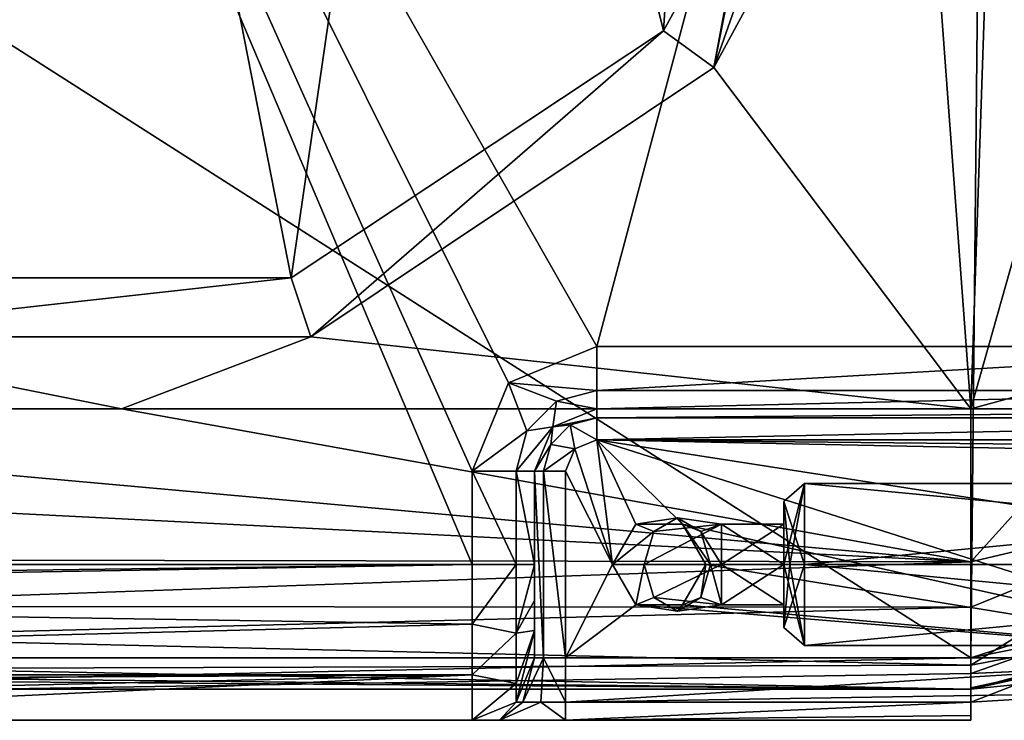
# Model space of a CAD drawing. Extents: x -200 to 200, y -832 to 754.
# Tile 10 of 256: x -126 to -94, y -832 to -810. Entities that reach past the tile are written whole.
import ezdxf

# ---------------------------------------------------------------- set-up
doc = ezdxf.new("R2010")
doc.units = 0
doc.header["$LTSCALE"] = 74.25
for name, color, linetype in [('122', 7, 'CONTINUOUS'), ('123', 7, 'CONTINUOUS'), ('125', 7, 'CONTINUOUS'), ('128', 7, 'CONTINUOUS'), ('129', 7, 'CONTINUOUS'), ('134', 7, 'CONTINUOUS'), ('142', 7, 'CONTINUOUS'), ('144', 7, 'CONTINUOUS'), ('146', 7, 'CONTINUOUS'), ('149', 7, 'CONTINUOUS'), ('158', 7, 'CONTINUOUS'), ('159', 7, 'CONTINUOUS'), ('160', 7, 'CONTINUOUS'), ('161', 7, 'CONTINUOUS'), ('162', 7, 'CONTINUOUS'), ('163', 7, 'CONTINUOUS'), ('164', 7, 'CONTINUOUS'), ('165', 7, 'CONTINUOUS'), ('166', 7, 'CONTINUOUS'), ('168', 7, 'CONTINUOUS'), ('169', 7, 'CONTINUOUS'), ('170', 7, 'CONTINUOUS'), ('172', 7, 'CONTINUOUS'), ('173', 7, 'CONTINUOUS'), ('174', 7, 'CONTINUOUS'), ('175', 7, 'CONTINUOUS'), ('176', 7, 'CONTINUOUS'), ('177', 7, 'CONTINUOUS'), ('178', 7, 'CONTINUOUS'), ('179', 7, 'CONTINUOUS'), ('181', 7, 'CONTINUOUS'), ('182', 7, 'CONTINUOUS'), ('183', 7, 'CONTINUOUS'), ('185', 7, 'CONTINUOUS'), ('186', 7, 'CONTINUOUS'), ('20', 7, 'CONTINUOUS'), ('21', 7, 'CONTINUOUS'), ('22', 7, 'CONTINUOUS'), ('23', 7, 'CONTINUOUS'), ('24', 7, 'CONTINUOUS'), ('25', 7, 'CONTINUOUS'), ('4', 7, 'CONTINUOUS'), ('55', 7, 'CONTINUOUS'), ('57', 7, 'CONTINUOUS'), ('7', 7, 'CONTINUOUS'), ('8', 7, 'CONTINUOUS')]:
    doc.layers.add(name, color=color, linetype=linetype)

msp = doc.modelspace()

# ---------------------------------------------------------------- linework, layer by layer
at = {"layer": '122', "color": 7, "linetype": 'CONTINUOUS'}
for points in [[(-138.417, -827.2, 20), (-111, -827.2, 20), (-134.228, -772.405, 20), (-138.417, -827.2, 20)], [(-111, -827.2, 20), (-111, -824.2, 20), (-134.228, -772.405, 20), (-111, -827.2, 20)], [(-111, -824.2, 20), (-109.828, -821.372, 20), (-134.228, -772.405, 20), (-111, -824.2, 20)], [(-134.228, -772.405, 20), (-107, -820.2, 20), (-94.456, -773.205, 20), (-134.228, -772.405, 20)], [(-109.828, -821.372, 20), (-107, -820.2, 20), (-134.228, -772.405, 20), (-109.828, -821.372, 20)], [(-94.456, -773.205, 20), (-107, -820.2, 20), (-82.315, -820.2, 20), (-94.456, -773.205, 20)], [(-93.493, -773.26, 20), (-94.456, -773.205, 20), (-82.315, -820.2, 20), (-93.493, -773.26, 20)]]:
    msp.add_3dface(points, dxfattribs=at)
at = {"layer": '123', "color": 7, "linetype": 'CONTINUOUS'}
for points in [[(-189, -832.2, 0.025), (-95, -832.2, 0.025), (-187.851, -832.2, 5.758), (-189, -832.2, 0.025)], [(-95, -832.2, 0.025), (-184.598, -832.2, 10.615), (-187.851, -832.2, 5.758), (-95, -832.2, 0.025)], [(-95, -832.2, 0.025), (-179.734, -832.2, 13.861), (-184.598, -832.2, 10.615), (-95, -832.2, 0.025)], [(-95, -832.2, 0.025), (-174, -832.2, 15), (-179.734, -832.2, 13.861), (-95, -832.2, 0.025)], [(-174, -832.2, 15), (-95, -832.2, 0.025), (-142.5, -832.2, 15), (-174, -832.2, 15)], [(-142.5, -832.2, 15), (-95, -832.2, 0.025), (-110.121, -832.2, 8.879), (-142.5, -832.2, 15)], [(-111, -832.2, 11), (-142.5, -832.2, 15), (-110.121, -832.2, 8.879), (-111, -832.2, 11)], [(-111, -832.2, 15), (-142.5, -832.2, 15), (-111, -832.2, 11), (-111, -832.2, 15)], [(-110.121, -832.2, 8.879), (-95, -832.2, 0.025), (-108, -832.2, 8), (-110.121, -832.2, 8.879)], [(-95, -832.2, 0.025), (-95, -832.2, 8), (-108, -832.2, 8), (-95, -832.2, 0.025)]]:
    msp.add_3dface(points, dxfattribs=at)
at = {"layer": '125', "color": 7, "linetype": 'CONTINUOUS'}
for points in [[(-95, -830.2, 0.025), (-77.464, -824.541, 0.025), (-95, -830.7, 0.025), (-95, -830.2, 0.025)], [(-95, -830.7, 0.025), (-77.464, -824.541, 0.025), (-92.302, -830.58, 0.025), (-95, -830.7, 0.025)], [(-192, -830.2, 0.025), (-95, -830.2, 0.025), (-189, -832.2, 0.025), (-192, -830.2, 0.025)], [(-189, -832.2, 0.025), (-95, -830.2, 0.025), (-95, -830.7, 0.025), (-189, -832.2, 0.025)], [(-95, -832.2, 0.025), (-189, -832.2, 0.025), (-95, -830.7, 0.025), (-95, -832.2, 0.025)]]:
    msp.add_3dface(points, dxfattribs=at)
at = {"layer": '128', "color": 7, "linetype": 'CONTINUOUS'}
for points in [[(-95, -830.2, 0.025), (-192, -830.2, 0.025), (-95, -830.2), (-95, -830.2, 0.025)], [(-192, -830.2, 0.025), (-192, -830.2), (-95, -830.2), (-192, -830.2, 0.025)]]:
    msp.add_3dface(points, dxfattribs=at)
at = {"layer": '129', "color": 7, "linetype": 'CONTINUOUS'}
for points in [[(-95, -830.2, 0.025), (-95, -830.2), (-77.464, -824.541), (-95, -830.2, 0.025)], [(-77.464, -824.541, 0.025), (-95, -830.2, 0.025), (-77.464, -824.541), (-77.464, -824.541, 0.025)]]:
    msp.add_3dface(points, dxfattribs=at)
at = {"layer": '134', "color": 7, "linetype": 'CONTINUOUS'}
for points in [[(-111, -827.2, 20), (-169.327, -828.2, 19.899), (-111, -829.118, 19.618), (-111, -827.2, 20)], [(-169.327, -828.2, 19.899), (-111, -827.2, 20), (-167.352, -827.918, 19.948), (-169.327, -828.2, 19.899)], [(-111, -827.2, 20), (-138.417, -827.2, 20), (-167.352, -827.918, 19.948), (-111, -827.2, 20)], [(-169.327, -828.2, 19.899), (-174, -830.736, 18.536), (-111, -829.118, 19.618), (-169.327, -828.2, 19.899)], [(-111, -829.118, 19.618), (-174, -830.736, 18.536), (-111, -830.737, 18.534), (-111, -829.118, 19.618)], [(-174, -830.736, 18.536), (-174, -831.073, 18.162), (-111, -830.737, 18.534), (-174, -830.736, 18.536)], [(-174, -832.2, 15), (-142.5, -832.2, 15), (-111, -830.737, 18.534), (-174, -832.2, 15)], [(-174, -831.073, 18.162), (-174, -832.2, 15), (-111, -830.737, 18.534), (-174, -831.073, 18.162)], [(-142.5, -832.2, 15), (-111, -832.2, 15), (-111, -830.737, 18.534), (-142.5, -832.2, 15)]]:
    msp.add_3dface(points, dxfattribs=at)
at = {"layer": '142', "color": 7, "linetype": 'CONTINUOUS'}
for points in [[(-95, -830.7, 0.483), (-92.302, -830.58, 0.025), (-92.32, -830.582, 0.364), (-95, -830.7, 0.483)], [(-95, -830.7, 0.025), (-92.302, -830.58, 0.025), (-95, -830.7, 0.483), (-95, -830.7, 0.025)]]:
    msp.add_3dface(points, dxfattribs=at)
at = {"layer": '144', "color": 7, "linetype": 'CONTINUOUS'}
for points in [[(-95, -831.161, 4.942), (-95, -832.2, 0.025), (-95, -830.7, 0.483), (-95, -831.161, 4.942)], [(-95, -832.2, 0.025), (-95, -830.7, 0.025), (-95, -830.7, 0.483), (-95, -832.2, 0.025)], [(-95, -832.2, 0.025), (-95, -831.161, 4.942), (-95, -832.2, 8), (-95, -832.2, 0.025)], [(-95, -831.161, 4.942), (-95, -831.622, 9.406), (-95, -832.2, 8), (-95, -831.161, 4.942)], [(-95, -832.2, 8), (-95, -831.622, 9.406), (-95, -832.05, 8.76), (-95, -832.2, 8)]]:
    msp.add_3dface(points, dxfattribs=at)
at = {"layer": '146', "color": 7, "linetype": 'CONTINUOUS'}
for points in [[(-192, -768.241), (-94.396, -770.206), (-192, -830.2), (-192, -768.241)], [(-192, -830.2), (-94.396, -770.206), (-95, -830.2), (-192, -830.2)], [(-95, -830.2), (-94.396, -770.206), (-77.464, -824.541), (-95, -830.2)], [(-94.396, -770.206), (-76.978, -776.217), (-77.464, -824.541), (-94.396, -770.206)]]:
    msp.add_3dface(points, dxfattribs=at)
at = {"layer": '149', "color": 7, "linetype": 'CONTINUOUS'}
for points in [[(-95, -831.622, 9.406), (-95, -831.161, 4.942), (-92.32, -830.582, 0.364), (-95, -831.622, 9.406)], [(-95, -831.161, 4.942), (-95, -830.7, 0.483), (-92.32, -830.582, 0.364), (-95, -831.161, 4.942)], [(-95, -831.622, 9.406), (-92.32, -830.582, 0.364), (-90.295, -831.325, 9.654), (-95, -831.622, 9.406)]]:
    msp.add_3dface(points, dxfattribs=at)
at = {"layer": '158', "color": 7, "linetype": 'CONTINUOUS'}
for points in [[(-107, -823.2, 10), (-107.707, -823.493, 10), (-106.5, -827.2, 10), (-107, -823.2, 10)], [(-85.036, -830.2, 10), (-78.831, -827.576, 10), (-107, -823.2, 10), (-85.036, -830.2, 10)], [(-78.831, -827.576, 10), (-73.479, -823.882, 10), (-107, -823.2, 10), (-78.831, -827.576, 10)], [(-107, -823.2, 10), (-73.115, -823.544, 10), (-72.898, -823.2, 10), (-107, -823.2, 10)], [(-105.75, -825.901, 10), (-107, -823.2, 10), (-106.5, -827.2, 10), (-105.75, -825.901, 10)], [(-104.25, -825.901, 10), (-107, -823.2, 10), (-105.75, -825.901, 10), (-104.25, -825.901, 10)], [(-85.036, -830.2, 10), (-107, -823.2, 10), (-104.25, -825.901, 10), (-85.036, -830.2, 10)], [(-73.479, -823.882, 10), (-73.115, -823.544, 10), (-107, -823.2, 10), (-73.479, -823.882, 10)], [(-107.707, -823.493, 10), (-108, -824.2, 10), (-106.5, -827.2, 10), (-107.707, -823.493, 10)], [(-108, -824.2, 10), (-108, -830.2, 10), (-106.5, -827.2, 10), (-108, -824.2, 10)], [(-103.5, -827.2, 10), (-85.036, -830.2, 10), (-104.25, -825.901, 10), (-103.5, -827.2, 10)], [(-106.5, -827.2, 10), (-108, -830.2, 10), (-105.75, -828.499, 10), (-106.5, -827.2, 10)], [(-85.036, -830.2, 10), (-103.5, -827.2, 10), (-104.25, -828.499, 10), (-85.036, -830.2, 10)], [(-108, -830.2, 10), (-85.036, -830.2, 10), (-105.75, -828.499, 10), (-108, -830.2, 10)], [(-105.75, -828.499, 10), (-85.036, -830.2, 10), (-104.25, -828.499, 10), (-105.75, -828.499, 10)]]:
    msp.add_3dface(points, dxfattribs=at)
at = {"layer": '159', "color": 7, "linetype": 'CONTINUOUS'}
for points in [[(-109, -830.2, 15), (-109, -830.2, 11), (-109, -824.2, 18), (-109, -830.2, 15)], [(-109, -824.2, 18), (-109, -830.2, 11), (-109, -824.2, 11), (-109, -824.2, 18)], [(-109, -829.322, 17.12), (-109, -830.2, 15), (-109, -824.2, 18), (-109, -829.322, 17.12)], [(-109, -828.351, 17.771), (-109, -829.322, 17.12), (-109, -824.2, 18), (-109, -828.351, 17.771)], [(-109, -827.2, 18), (-109, -828.351, 17.771), (-109, -824.2, 18), (-109, -827.2, 18)]]:
    msp.add_3dface(points, dxfattribs=at)
at = {"layer": '160', "color": 7, "linetype": 'CONTINUOUS'}
for points in [[(-107, -822.2, 18), (-107, -822.2, 11), (-72.898, -822.2, 11), (-107, -822.2, 18)], [(-82.315, -822.2, 18), (-107, -822.2, 18), (-72.898, -822.2, 11), (-82.315, -822.2, 18)]]:
    msp.add_3dface(points, dxfattribs=at)
at = {"layer": '161', "color": 7, "linetype": 'CONTINUOUS'}
for points in [[(-107, -822.2, 11), (-107, -822.2, 18), (-108.414, -822.786, 18), (-107, -822.2, 11)], [(-107, -822.2, 11), (-108.414, -822.786, 18), (-108.414, -822.786, 11), (-107, -822.2, 11)], [(-109, -824.2, 18), (-109, -824.2, 11), (-108.414, -822.786, 11), (-109, -824.2, 18)], [(-108.414, -822.786, 18), (-109, -824.2, 18), (-108.414, -822.786, 11), (-108.414, -822.786, 18)]]:
    msp.add_3dface(points, dxfattribs=at)
at = {"layer": '162', "color": 7, "linetype": 'CONTINUOUS'}
for points in [[(-109, -830.2, 11), (-109, -830.2, 15), (-109.586, -831.614, 15), (-109, -830.2, 11)], [(-109, -830.2, 11), (-109.586, -831.614, 15), (-109.586, -831.614, 11), (-109, -830.2, 11)], [(-109.586, -831.614, 15), (-111, -832.2, 15), (-109.586, -831.614, 11), (-109.586, -831.614, 15)], [(-111, -832.2, 15), (-111, -832.2, 11), (-109.586, -831.614, 11), (-111, -832.2, 15)]]:
    msp.add_3dface(points, dxfattribs=at)
at = {"layer": '163', "color": 7, "linetype": 'CONTINUOUS'}
for points in [[(-109.586, -827.2, 19.414), (-111, -829.118, 19.618), (-109.586, -829.407, 18.823), (-109.586, -827.2, 19.414)], [(-111, -827.2, 20), (-111, -829.118, 19.618), (-109.586, -827.2, 19.414), (-111, -827.2, 20)], [(-109, -827.2, 18), (-109.586, -827.2, 19.414), (-109.586, -829.407, 18.823), (-109, -827.2, 18)], [(-109, -828.351, 17.771), (-109, -827.2, 18), (-109.586, -829.407, 18.823), (-109, -828.351, 17.771)], [(-109, -829.322, 17.12), (-109, -828.351, 17.771), (-109.586, -829.407, 18.823), (-109, -829.322, 17.12)], [(-111, -829.118, 19.618), (-111, -830.737, 18.534), (-109.586, -829.407, 18.823), (-111, -829.118, 19.618)], [(-109.586, -829.407, 18.823), (-111, -830.737, 18.534), (-109.586, -831.023, 17.207), (-109.586, -829.407, 18.823)], [(-109, -829.322, 17.12), (-109.586, -831.023, 17.207), (-109.586, -831.614, 15), (-109, -829.322, 17.12)], [(-109, -829.322, 17.12), (-109.586, -829.407, 18.823), (-109.586, -831.023, 17.207), (-109, -829.322, 17.12)], [(-109, -830.2, 15), (-109, -829.322, 17.12), (-109.586, -831.614, 15), (-109, -830.2, 15)], [(-111, -830.737, 18.534), (-111, -832.2, 15), (-109.586, -831.023, 17.207), (-111, -830.737, 18.534)], [(-109.586, -831.023, 17.207), (-111, -832.2, 15), (-109.586, -831.614, 15), (-109.586, -831.023, 17.207)]]:
    msp.add_3dface(points, dxfattribs=at)
at = {"layer": '164', "color": 7, "linetype": 'CONTINUOUS'}
for points in [[(-109.586, -824.2, 19.414), (-111, -824.2, 20), (-109.586, -827.2, 19.414), (-109.586, -824.2, 19.414)], [(-111, -824.2, 20), (-111, -827.2, 20), (-109.586, -827.2, 19.414), (-111, -824.2, 20)], [(-109, -827.2, 18), (-109.586, -824.2, 19.414), (-109.586, -827.2, 19.414), (-109, -827.2, 18)], [(-109, -827.2, 18), (-109, -824.2, 18), (-109.586, -824.2, 19.414), (-109, -827.2, 18)]]:
    msp.add_3dface(points, dxfattribs=at)
at = {"layer": '165', "color": 7, "linetype": 'CONTINUOUS'}
for points in [[(-107, -820.2, 20), (-109.828, -821.372, 20), (-107, -821.614, 19.414), (-107, -820.2, 20)], [(-109.828, -821.372, 20), (-111, -824.2, 20), (-109.239, -822.907, 19.414), (-109.828, -821.372, 20)], [(-107, -821.614, 19.414), (-109.828, -821.372, 20), (-108.293, -821.961, 19.414), (-107, -821.614, 19.414)], [(-108.293, -821.961, 19.414), (-109.828, -821.372, 20), (-109.239, -822.907, 19.414), (-108.293, -821.961, 19.414)], [(-107, -822.2, 18), (-107, -821.614, 19.414), (-108.293, -821.961, 19.414), (-107, -822.2, 18)], [(-108.414, -822.786, 18), (-108.293, -821.961, 19.414), (-109.239, -822.907, 19.414), (-108.414, -822.786, 18)], [(-108.414, -822.786, 18), (-107, -822.2, 18), (-108.293, -821.961, 19.414), (-108.414, -822.786, 18)], [(-108.414, -822.786, 18), (-109.239, -822.907, 19.414), (-109.586, -824.2, 19.414), (-108.414, -822.786, 18)], [(-109, -824.2, 18), (-108.414, -822.786, 18), (-109.586, -824.2, 19.414), (-109, -824.2, 18)], [(-109.239, -822.907, 19.414), (-111, -824.2, 20), (-109.586, -824.2, 19.414), (-109.239, -822.907, 19.414)]]:
    msp.add_3dface(points, dxfattribs=at)
at = {"layer": '166', "color": 7, "linetype": 'CONTINUOUS'}
for points in [[(-82.315, -820.2, 20), (-107, -820.2, 20), (-107, -821.614, 19.414), (-82.315, -820.2, 20)], [(-82.315, -821.614, 19.414), (-82.315, -820.2, 20), (-107, -821.614, 19.414), (-82.315, -821.614, 19.414)], [(-107, -822.2, 18), (-82.315, -822.2, 18), (-82.315, -821.614, 19.414), (-107, -822.2, 18)], [(-107, -822.2, 18), (-82.315, -821.614, 19.414), (-107, -821.614, 19.414), (-107, -822.2, 18)]]:
    msp.add_3dface(points, dxfattribs=at)
at = {"layer": '168', "color": 7, "linetype": 'CONTINUOUS'}
for points in [[(-72.898, -822.2, 11), (-107, -822.2, 11), (-107, -822.493, 10.293), (-72.898, -822.2, 11)], [(-72.898, -822.2, 11), (-107, -822.493, 10.293), (-72.898, -822.493, 10.293), (-72.898, -822.2, 11)], [(-107, -823.2, 10), (-72.898, -823.2, 10), (-72.898, -822.493, 10.293), (-107, -823.2, 10)], [(-107, -822.493, 10.293), (-107, -823.2, 10), (-72.898, -822.493, 10.293), (-107, -822.493, 10.293)]]:
    msp.add_3dface(points, dxfattribs=at)
at = {"layer": '169', "color": 7, "linetype": 'CONTINUOUS'}
for points in [[(-107, -822.2, 11), (-108.414, -822.786, 11), (-107, -822.493, 10.293), (-107, -822.2, 11)], [(-108.414, -822.786, 11), (-109, -824.2, 11), (-108.478, -823.346, 10.293), (-108.414, -822.786, 11)], [(-108.478, -823.346, 10.293), (-107.707, -823.493, 10), (-107.854, -822.722, 10.293), (-108.478, -823.346, 10.293)], [(-108.414, -822.786, 11), (-108.478, -823.346, 10.293), (-107.854, -822.722, 10.293), (-108.414, -822.786, 11)], [(-107, -822.493, 10.293), (-108.414, -822.786, 11), (-107.854, -822.722, 10.293), (-107, -822.493, 10.293)], [(-107, -823.2, 10), (-107, -822.493, 10.293), (-107.854, -822.722, 10.293), (-107, -823.2, 10)], [(-107.707, -823.493, 10), (-107, -823.2, 10), (-107.854, -822.722, 10.293), (-107.707, -823.493, 10)], [(-109, -824.2, 11), (-108.707, -824.2, 10.293), (-108.478, -823.346, 10.293), (-109, -824.2, 11)], [(-108.707, -824.2, 10.293), (-107.707, -823.493, 10), (-108.478, -823.346, 10.293), (-108.707, -824.2, 10.293)], [(-108, -824.2, 10), (-107.707, -823.493, 10), (-108.707, -824.2, 10.293), (-108, -824.2, 10)]]:
    msp.add_3dface(points, dxfattribs=at)
at = {"layer": '170', "color": 7, "linetype": 'CONTINUOUS'}
for points in [[(-109, -824.2, 11), (-109, -830.2, 11), (-108.707, -830.2, 10.293), (-109, -824.2, 11)], [(-108.707, -824.2, 10.293), (-109, -824.2, 11), (-108.707, -830.2, 10.293), (-108.707, -824.2, 10.293)], [(-108, -830.2, 10), (-108, -824.2, 10), (-108.707, -824.2, 10.293), (-108, -830.2, 10)], [(-108, -830.2, 10), (-108.707, -824.2, 10.293), (-108.707, -830.2, 10.293), (-108, -830.2, 10)]]:
    msp.add_3dface(points, dxfattribs=at)
at = {"layer": '172', "color": 7, "linetype": 'CONTINUOUS'}
for points in [[(-90.295, -831.325, 9.654), (-85.036, -830.2, 10), (-108, -831.614, 9.414), (-90.295, -831.325, 9.654)], [(-85.036, -830.2, 10), (-108, -830.2, 10), (-108, -831.614, 9.414), (-85.036, -830.2, 10)], [(-95, -831.622, 9.406), (-90.295, -831.325, 9.654), (-108, -831.614, 9.414), (-95, -831.622, 9.406)], [(-108, -832.2, 8), (-95, -831.622, 9.406), (-108, -831.614, 9.414), (-108, -832.2, 8)], [(-95, -832.05, 8.76), (-95, -831.622, 9.406), (-108, -832.2, 8), (-95, -832.05, 8.76)], [(-95, -832.2, 8), (-95, -832.05, 8.76), (-108, -832.2, 8), (-95, -832.2, 8)]]:
    msp.add_3dface(points, dxfattribs=at)
at = {"layer": '173', "color": 7, "linetype": 'CONTINUOUS'}
for points in [[(-109, -830.2, 11), (-109.586, -831.614, 11), (-109.373, -831.614, 10.207), (-109, -830.2, 11)], [(-108.707, -830.2, 10.293), (-109.373, -831.614, 10.207), (-108.793, -831.614, 9.627), (-108.707, -830.2, 10.293)], [(-108.707, -830.2, 10.293), (-109, -830.2, 11), (-109.373, -831.614, 10.207), (-108.707, -830.2, 10.293)], [(-108, -831.614, 9.414), (-108.707, -830.2, 10.293), (-108.793, -831.614, 9.627), (-108, -831.614, 9.414)], [(-108, -831.614, 9.414), (-108, -830.2, 10), (-108.707, -830.2, 10.293), (-108, -831.614, 9.414)], [(-111, -832.2, 11), (-110.121, -832.2, 8.879), (-109.586, -831.614, 11), (-111, -832.2, 11)], [(-110.121, -832.2, 8.879), (-108, -832.2, 8), (-108.793, -831.614, 9.627), (-110.121, -832.2, 8.879)], [(-109.586, -831.614, 11), (-110.121, -832.2, 8.879), (-109.373, -831.614, 10.207), (-109.586, -831.614, 11)], [(-109.373, -831.614, 10.207), (-110.121, -832.2, 8.879), (-108.793, -831.614, 9.627), (-109.373, -831.614, 10.207)], [(-108, -832.2, 8), (-108, -831.614, 9.414), (-108.793, -831.614, 9.627), (-108, -832.2, 8)]]:
    msp.add_3dface(points, dxfattribs=at)
at = {"layer": '174', "color": 7, "linetype": 'CONTINUOUS'}
for points in [[(-101, -827.2, 16.5), (-103, -828.499, 15.75), (-101, -828.499, 15.75), (-101, -827.2, 16.5)], [(-103, -827.2, 16.5), (-103, -828.499, 15.75), (-101, -827.2, 16.5), (-103, -827.2, 16.5)], [(-103, -828.499, 14.25), (-103, -827.2, 13.5), (-101, -828.499, 14.25), (-103, -828.499, 14.25)], [(-103, -827.2, 13.5), (-101, -827.2, 13.5), (-101, -828.499, 14.25), (-103, -827.2, 13.5)], [(-101, -828.499, 15.75), (-103, -828.499, 14.25), (-101, -828.499, 14.25), (-101, -828.499, 15.75)], [(-103, -828.499, 15.75), (-103, -828.499, 14.25), (-101, -828.499, 15.75), (-103, -828.499, 15.75)]]:
    msp.add_3dface(points, dxfattribs=at)
at = {"layer": '175', "color": 7, "linetype": 'CONTINUOUS'}
for points in [[(-103, -825.901, 14.25), (-103, -825.901, 15.75), (-101, -825.901, 14.25), (-103, -825.901, 14.25)], [(-103, -827.2, 16.5), (-101, -827.2, 16.5), (-101, -825.901, 15.75), (-103, -827.2, 16.5)], [(-101, -825.901, 14.25), (-103, -825.901, 15.75), (-101, -825.901, 15.75), (-101, -825.901, 14.25)], [(-103, -825.901, 15.75), (-103, -827.2, 16.5), (-101, -825.901, 15.75), (-103, -825.901, 15.75)], [(-101, -827.2, 13.5), (-103, -825.901, 14.25), (-101, -825.901, 14.25), (-101, -827.2, 13.5)], [(-101, -827.2, 13.5), (-103, -827.2, 13.5), (-103, -825.901, 14.25), (-101, -827.2, 13.5)]]:
    msp.add_3dface(points, dxfattribs=at)
at = {"layer": '176', "color": 7, "linetype": 'CONTINUOUS'}
for points in [[(-105.75, -828.499, 13), (-105.475, -827.2, 15.475), (-106.5, -827.2, 13), (-105.75, -828.499, 13)], [(-105.164, -828.261, 15.164), (-105.475, -827.2, 15.475), (-105.75, -828.499, 13), (-105.164, -828.261, 15.164)], [(-105.164, -828.261, 15.164), (-103, -827.2, 16.5), (-105.475, -827.2, 15.475), (-105.164, -828.261, 15.164)], [(-103, -828.499, 15.75), (-103, -827.2, 16.5), (-105.164, -828.261, 15.164), (-103, -828.499, 15.75)], [(-103.5, -827.2, 13), (-103.664, -828.261, 13.664), (-104.25, -828.499, 13), (-103.5, -827.2, 13)], [(-103.354, -827.2, 13.354), (-103.664, -828.261, 13.664), (-103.5, -827.2, 13), (-103.354, -827.2, 13.354)], [(-103.354, -827.2, 13.354), (-103, -828.499, 14.25), (-103.664, -828.261, 13.664), (-103.354, -827.2, 13.354)], [(-103, -827.2, 13.5), (-103, -828.499, 14.25), (-103.354, -827.2, 13.354), (-103, -827.2, 13.5)], [(-104.414, -828.7, 14.414), (-105.164, -828.261, 15.164), (-105.75, -828.499, 13), (-104.414, -828.7, 14.414)], [(-104.414, -828.7, 14.414), (-103, -828.499, 15.75), (-105.164, -828.261, 15.164), (-104.414, -828.7, 14.414)], [(-103.664, -828.261, 13.664), (-103, -828.499, 14.25), (-104.414, -828.7, 14.414), (-103.664, -828.261, 13.664)], [(-103.664, -828.261, 13.664), (-104.414, -828.7, 14.414), (-104.25, -828.499, 13), (-103.664, -828.261, 13.664)], [(-104.25, -828.499, 13), (-104.414, -828.7, 14.414), (-105.75, -828.499, 13), (-104.25, -828.499, 13)], [(-103, -828.499, 14.25), (-103, -828.499, 15.75), (-104.414, -828.7, 14.414), (-103, -828.499, 14.25)]]:
    msp.add_3dface(points, dxfattribs=at)
at = {"layer": '177', "color": 7, "linetype": 'CONTINUOUS'}
for points in [[(-106.5, -827.2, 13), (-105.164, -826.139, 15.164), (-105.75, -825.901, 13), (-106.5, -827.2, 13)], [(-105.164, -826.139, 15.164), (-104.414, -825.7, 14.414), (-105.75, -825.901, 13), (-105.164, -826.139, 15.164)], [(-105.75, -825.901, 13), (-104.414, -825.7, 14.414), (-104.25, -825.901, 13), (-105.75, -825.901, 13)], [(-105.475, -827.2, 15.475), (-103, -825.901, 15.75), (-105.164, -826.139, 15.164), (-105.475, -827.2, 15.475)], [(-103, -827.2, 16.5), (-103, -825.901, 15.75), (-105.475, -827.2, 15.475), (-103, -827.2, 16.5)], [(-105.164, -826.139, 15.164), (-103, -825.901, 15.75), (-104.414, -825.7, 14.414), (-105.164, -826.139, 15.164)], [(-103, -825.901, 15.75), (-103, -825.901, 14.25), (-104.414, -825.7, 14.414), (-103, -825.901, 15.75)], [(-104.414, -825.7, 14.414), (-103, -825.901, 14.25), (-103.664, -826.139, 13.664), (-104.414, -825.7, 14.414)], [(-104.414, -825.7, 14.414), (-103.664, -826.139, 13.664), (-104.25, -825.901, 13), (-104.414, -825.7, 14.414)], [(-103.354, -827.2, 13.354), (-103.5, -827.2, 13), (-104.25, -825.901, 13), (-103.354, -827.2, 13.354)], [(-103.664, -826.139, 13.664), (-103.354, -827.2, 13.354), (-104.25, -825.901, 13), (-103.664, -826.139, 13.664)], [(-103, -825.901, 14.25), (-103, -827.2, 13.5), (-103.664, -826.139, 13.664), (-103, -825.901, 14.25)], [(-106.5, -827.2, 13), (-105.475, -827.2, 15.475), (-105.164, -826.139, 15.164), (-106.5, -827.2, 13)], [(-103, -827.2, 13.5), (-103.354, -827.2, 13.354), (-103.664, -826.139, 13.664), (-103, -827.2, 13.5)]]:
    msp.add_3dface(points, dxfattribs=at)
at = {"layer": '178', "color": 7, "linetype": 'CONTINUOUS'}
for points in [[(-106.5, -827.2, 10), (-105.75, -828.499, 10), (-106.5, -827.2, 13), (-106.5, -827.2, 10)], [(-105.75, -828.499, 10), (-105.75, -828.499, 13), (-106.5, -827.2, 13), (-105.75, -828.499, 10)], [(-103.5, -827.2, 10), (-103.5, -827.2, 13), (-104.25, -828.499, 13), (-103.5, -827.2, 10)], [(-104.25, -828.499, 10), (-103.5, -827.2, 10), (-104.25, -828.499, 13), (-104.25, -828.499, 10)], [(-104.25, -828.499, 10), (-104.25, -828.499, 13), (-105.75, -828.499, 13), (-104.25, -828.499, 10)], [(-105.75, -828.499, 10), (-104.25, -828.499, 10), (-105.75, -828.499, 13), (-105.75, -828.499, 10)]]:
    msp.add_3dface(points, dxfattribs=at)
at = {"layer": '179', "color": 7, "linetype": 'CONTINUOUS'}
for points in [[(-105.75, -825.901, 10), (-106.5, -827.2, 10), (-105.75, -825.901, 13), (-105.75, -825.901, 10)], [(-106.5, -827.2, 10), (-106.5, -827.2, 13), (-105.75, -825.901, 13), (-106.5, -827.2, 10)], [(-105.75, -825.901, 10), (-105.75, -825.901, 13), (-104.25, -825.901, 13), (-105.75, -825.901, 10)], [(-104.25, -825.901, 10), (-105.75, -825.901, 10), (-104.25, -825.901, 13), (-104.25, -825.901, 10)], [(-103.5, -827.2, 10), (-104.25, -825.901, 10), (-103.5, -827.2, 13), (-103.5, -827.2, 10)], [(-103.5, -827.2, 13), (-104.25, -825.901, 10), (-104.25, -825.901, 13), (-103.5, -827.2, 13)]]:
    msp.add_3dface(points, dxfattribs=at)
at = {"layer": '181', "color": 7, "linetype": 'CONTINUOUS'}
for points in [[(-100.334, -827.2, 12), (-73.157, -829.798, 13.5), (-100.334, -829.798, 13.5), (-100.334, -827.2, 12)], [(-73.157, -827.2, 12), (-73.157, -829.798, 13.5), (-100.334, -827.2, 12), (-73.157, -827.2, 12)], [(-100.334, -829.798, 16.5), (-73.157, -827.2, 18), (-100.334, -827.2, 18), (-100.334, -829.798, 16.5)], [(-73.157, -829.798, 16.5), (-73.157, -827.2, 18), (-100.334, -829.798, 16.5), (-73.157, -829.798, 16.5)], [(-100.334, -829.798, 13.5), (-73.157, -829.798, 16.5), (-100.334, -829.798, 16.5), (-100.334, -829.798, 13.5)], [(-73.157, -829.798, 13.5), (-73.157, -829.798, 16.5), (-100.334, -829.798, 13.5), (-73.157, -829.798, 13.5)]]:
    msp.add_3dface(points, dxfattribs=at)
at = {"layer": '182', "color": 7, "linetype": 'CONTINUOUS'}
for points in [[(-101, -827.2, 12.666), (-100.334, -829.798, 13.5), (-101, -829.221, 13.833), (-101, -827.2, 12.666)], [(-100.334, -829.798, 16.5), (-100.334, -827.2, 18), (-101, -829.221, 16.167), (-100.334, -829.798, 16.5)], [(-100.805, -827.2, 12.195), (-100.334, -829.798, 13.5), (-101, -827.2, 12.666), (-100.805, -827.2, 12.195)], [(-101, -829.221, 16.167), (-100.334, -827.2, 18), (-100.805, -827.2, 17.805), (-101, -829.221, 16.167)], [(-101, -827.2, 17.334), (-101, -829.221, 16.167), (-100.805, -827.2, 17.805), (-101, -827.2, 17.334)], [(-100.334, -827.2, 12), (-100.334, -829.798, 13.5), (-100.805, -827.2, 12.195), (-100.334, -827.2, 12)], [(-100.334, -829.798, 13.5), (-100.334, -829.798, 16.5), (-101, -829.221, 13.833), (-100.334, -829.798, 13.5)], [(-101, -829.221, 13.833), (-100.334, -829.798, 16.5), (-101, -829.221, 16.167), (-101, -829.221, 13.833)]]:
    msp.add_3dface(points, dxfattribs=at)
at = {"layer": '183', "color": 7, "linetype": 'CONTINUOUS'}
for points in [[(-101, -827.2, 12.666), (-101, -825.901, 14.25), (-101, -825.179, 13.833), (-101, -827.2, 12.666)], [(-101, -825.179, 13.833), (-101, -825.901, 14.25), (-101, -825.179, 16.167), (-101, -825.179, 13.833)], [(-101, -827.2, 16.5), (-101, -827.2, 17.334), (-101, -825.179, 16.167), (-101, -827.2, 16.5)], [(-101, -825.901, 15.75), (-101, -827.2, 16.5), (-101, -825.179, 16.167), (-101, -825.901, 15.75)], [(-101, -825.901, 14.25), (-101, -825.901, 15.75), (-101, -825.179, 16.167), (-101, -825.901, 14.25)], [(-101, -827.2, 13.5), (-101, -825.901, 14.25), (-101, -827.2, 12.666), (-101, -827.2, 13.5)], [(-101, -827.2, 13.5), (-101, -827.2, 12.666), (-101, -829.221, 13.833), (-101, -827.2, 13.5)], [(-101, -828.499, 14.25), (-101, -827.2, 13.5), (-101, -829.221, 13.833), (-101, -828.499, 14.25)], [(-101, -828.499, 15.75), (-101, -829.221, 16.167), (-101, -827.2, 17.334), (-101, -828.499, 15.75)], [(-101, -827.2, 16.5), (-101, -828.499, 15.75), (-101, -827.2, 17.334), (-101, -827.2, 16.5)], [(-101, -828.499, 15.75), (-101, -828.499, 14.25), (-101, -829.221, 13.833), (-101, -828.499, 15.75)], [(-101, -828.499, 15.75), (-101, -829.221, 13.833), (-101, -829.221, 16.167), (-101, -828.499, 15.75)]]:
    msp.add_3dface(points, dxfattribs=at)
at = {"layer": '185', "color": 7, "linetype": 'CONTINUOUS'}
for points in [[(-100.334, -824.602, 16.5), (-73.157, -824.602, 13.5), (-100.334, -824.602, 13.5), (-100.334, -824.602, 16.5)], [(-73.157, -824.602, 16.5), (-73.157, -824.602, 13.5), (-100.334, -824.602, 16.5), (-73.157, -824.602, 16.5)], [(-100.334, -827.2, 18), (-73.157, -824.602, 16.5), (-100.334, -824.602, 16.5), (-100.334, -827.2, 18)], [(-100.334, -827.2, 18), (-73.157, -827.2, 18), (-73.157, -824.602, 16.5), (-100.334, -827.2, 18)], [(-73.157, -827.2, 12), (-100.334, -827.2, 12), (-100.334, -824.602, 13.5), (-73.157, -827.2, 12)], [(-73.157, -824.602, 13.5), (-73.157, -827.2, 12), (-100.334, -824.602, 13.5), (-73.157, -824.602, 13.5)]]:
    msp.add_3dface(points, dxfattribs=at)
at = {"layer": '186', "color": 7, "linetype": 'CONTINUOUS'}
for points in [[(-100.334, -827.2, 12), (-101, -825.179, 13.833), (-100.334, -824.602, 13.5), (-100.334, -827.2, 12)], [(-101, -825.179, 16.167), (-100.334, -824.602, 16.5), (-100.334, -824.602, 13.5), (-101, -825.179, 16.167)], [(-101, -825.179, 13.833), (-101, -825.179, 16.167), (-100.334, -824.602, 13.5), (-101, -825.179, 13.833)], [(-101, -825.179, 16.167), (-101, -827.2, 17.334), (-100.334, -824.602, 16.5), (-101, -825.179, 16.167)], [(-101, -827.2, 17.334), (-100.805, -827.2, 17.805), (-100.334, -824.602, 16.5), (-101, -827.2, 17.334)], [(-100.805, -827.2, 17.805), (-100.334, -827.2, 18), (-100.334, -824.602, 16.5), (-100.805, -827.2, 17.805)], [(-100.334, -827.2, 12), (-100.805, -827.2, 12.195), (-101, -825.179, 13.833), (-100.334, -827.2, 12)], [(-100.805, -827.2, 12.195), (-101, -827.2, 12.666), (-101, -825.179, 13.833), (-100.805, -827.2, 12.195)]]:
    msp.add_3dface(points, dxfattribs=at)
at = {"layer": '20', "color": 7, "linetype": 'CONTINUOUS'}
for points in [[(-94.396, -770.206), (-192, -768.241), (-95, -830.2), (-94.396, -770.206)], [(-192, -768.241), (-192, -830.2), (-95, -830.2), (-192, -768.241)], [(-94.396, -770.206), (-95, -830.2), (-77.464, -824.541), (-94.396, -770.206)], [(-94.396, -770.206), (-77.464, -824.541), (-76.978, -776.217), (-94.396, -770.206)]]:
    msp.add_3dface(points, dxfattribs=at)
at = {"layer": '21', "color": 7, "linetype": 'CONTINUOUS'}
for points in [[(-103.239, -811.25, -19), (-96.7, -799.2, -19), (-95, -822.2, -19), (-103.239, -811.25, -19)], [(-99, -799.2, -19), (-96.7, -799.2, -19), (-103.239, -811.25, -19), (-99, -799.2, -19)], [(-96.7, -799.2, -19), (-94.35, -803.27, -19), (-95, -822.2, -19), (-96.7, -799.2, -19)], [(-95, -822.2, -19), (-89.65, -803.27, -19), (-89.117, -820.603, -19), (-95, -822.2, -19)], [(-94.35, -803.27, -19), (-89.65, -803.27, -19), (-95, -822.2, -19), (-94.35, -803.27, -19)], [(-116.174, -819.896, -19), (-103.239, -811.25, -19), (-95, -822.2, -19), (-116.174, -819.896, -19)], [(-149.494, -822.2, -19), (-133.822, -819.898, -19), (-122.247, -822.2, -19), (-149.494, -822.2, -19)], [(-133.822, -819.898, -19), (-116.174, -819.896, -19), (-122.247, -822.2, -19), (-133.822, -819.898, -19)], [(-122.247, -822.2, -19), (-116.174, -819.896, -19), (-95, -822.2, -19), (-122.247, -822.2, -19)]]:
    msp.add_3dface(points, dxfattribs=at)
at = {"layer": '22', "color": 7, "linetype": 'CONTINUOUS'}
for points in [[(-79.59, -827.099, -0.025), (-95, -831.2, -0.025), (-82.067, -828.373, -8.347), (-79.59, -827.099, -0.025)], [(-82.067, -828.373, -8.347), (-95, -831.2, -0.025), (-88.772, -830.568, -9.587), (-82.067, -828.373, -8.347)], [(-88.772, -830.568, -9.587), (-95, -831.2, -0.025), (-95, -831.2, -10), (-88.772, -830.568, -9.587)]]:
    msp.add_3dface(points, dxfattribs=at)
at = {"layer": '23', "color": 7, "linetype": 'CONTINUOUS'}
for points in [[(-126.649, -831.2, -10), (-95, -831.2, -10), (-126.629, -831.2, -9.882), (-126.649, -831.2, -10)], [(-126.629, -831.2, -9.882), (-95, -831.2, -10), (-126.622, -831.2, -9.764), (-126.629, -831.2, -9.882)], [(-95, -831.2, -10), (-126.622, -831.2, -0.025), (-126.622, -831.2, -9.764), (-95, -831.2, -10)], [(-95, -831.2, -0.025), (-126.622, -831.2, -0.025), (-95, -831.2, -10), (-95, -831.2, -0.025)]]:
    msp.add_3dface(points, dxfattribs=at)
at = {"layer": '24', "color": 7, "linetype": 'CONTINUOUS'}
for points in [[(-149.494, -822.2, -19), (-95, -827.111, -17.542), (-145.918, -824.532, -18.693), (-149.494, -822.2, -19)], [(-149.494, -822.2, -19), (-122.247, -822.2, -19), (-95, -827.111, -17.542), (-149.494, -822.2, -19)], [(-122.247, -822.2, -19), (-95, -822.2, -19), (-95, -827.111, -17.542), (-122.247, -822.2, -19)], [(-145.918, -824.532, -18.693), (-95, -827.111, -17.542), (-140.289, -827.038, -17.589), (-145.918, -824.532, -18.693)], [(-140.289, -827.038, -17.589), (-95, -827.111, -17.542), (-135.854, -828.551, -16.377), (-140.289, -827.038, -17.589)], [(-95, -827.111, -17.542), (-95, -828.564, -16.364), (-135.854, -828.551, -16.377), (-95, -827.111, -17.542)], [(-135.854, -828.551, -16.377), (-95, -828.564, -16.364), (-133.014, -829.535, -15.215), (-135.854, -828.551, -16.377)], [(-95, -828.564, -16.364), (-95, -830.435, -13.63), (-133.014, -829.535, -15.215), (-95, -828.564, -16.364)], [(-95, -830.435, -13.63), (-130.191, -830.536, -13.393), (-133.014, -829.535, -15.215), (-95, -830.435, -13.63)], [(-95, -831.2, -10), (-130.191, -830.536, -13.393), (-95, -830.435, -13.63), (-95, -831.2, -10)], [(-130.191, -830.536, -13.393), (-95, -831.2, -10), (-128.765, -830.946, -12.124), (-130.191, -830.536, -13.393)], [(-128.765, -830.946, -12.124), (-95, -831.2, -10), (-126.949, -831.186, -10.497), (-128.765, -830.946, -12.124)], [(-126.949, -831.186, -10.497), (-95, -831.2, -10), (-126.758, -831.196, -10.266), (-126.949, -831.186, -10.497)], [(-95, -831.2, -10), (-126.649, -831.2, -10), (-126.758, -831.196, -10.266), (-95, -831.2, -10)]]:
    msp.add_3dface(points, dxfattribs=at)
at = {"layer": '25', "color": 7, "linetype": 'CONTINUOUS'}
for points in [[(-95, -827.111, -17.542), (-89.117, -820.603, -19), (-86.478, -825.114, -17.493), (-95, -827.111, -17.542)], [(-95, -822.2, -19), (-89.117, -820.603, -19), (-95, -827.111, -17.542), (-95, -822.2, -19)], [(-95, -828.564, -16.364), (-95, -827.111, -17.542), (-86.478, -825.114, -17.493), (-95, -828.564, -16.364)], [(-95, -830.435, -13.63), (-86.478, -825.114, -17.493), (-85.502, -828.646, -13.449), (-95, -830.435, -13.63)], [(-95, -830.435, -13.63), (-95, -828.564, -16.364), (-86.478, -825.114, -17.493), (-95, -830.435, -13.63)], [(-95, -831.2, -10), (-95, -830.435, -13.63), (-85.502, -828.646, -13.449), (-95, -831.2, -10)], [(-88.772, -830.568, -9.587), (-95, -831.2, -10), (-85.502, -828.646, -13.449), (-88.772, -830.568, -9.587)]]:
    msp.add_3dface(points, dxfattribs=at)
at = {"layer": '4', "color": 7, "linetype": 'CONTINUOUS'}
for points in [[(-77.464, -824.541, -0.025), (-95, -830.2, -0.025), (-79.59, -827.099, -0.025), (-77.464, -824.541, -0.025)], [(-79.59, -827.099, -0.025), (-95, -830.2, -0.025), (-95, -831.2, -0.025), (-79.59, -827.099, -0.025)], [(-95, -831.2, -0.025), (-192, -830.2, -0.025), (-126.622, -831.2, -0.025), (-95, -831.2, -0.025)], [(-95, -830.2, -0.025), (-192, -830.2, -0.025), (-95, -831.2, -0.025), (-95, -830.2, -0.025)]]:
    msp.add_3dface(points, dxfattribs=at)
at = {"layer": '55', "color": 7, "linetype": 'CONTINUOUS'}
for points in [[(-124.416, -779.206, -17), (-133.197, -817.997, -17), (-137.718, -782.239, -17), (-124.416, -779.206, -17)], [(-116.804, -817.998, -17), (-133.197, -817.997, -17), (-124.416, -779.206, -17), (-116.804, -817.998, -17)], [(-111.666, -782.571, -17), (-116.804, -817.998, -17), (-124.416, -779.206, -17), (-111.666, -782.571, -17)], [(-104.861, -810.079, -17), (-116.804, -817.998, -17), (-111.666, -782.571, -17), (-104.861, -810.079, -17)], [(-103.587, -790.168, -17), (-104.861, -810.079, -17), (-111.666, -782.571, -17), (-103.587, -790.168, -17)], [(-101.948, -804.764, -17), (-104.861, -810.079, -17), (-103.587, -790.168, -17), (-101.948, -804.764, -17)]]:
    msp.add_3dface(points, dxfattribs=at)
at = {"layer": '57', "color": 7, "linetype": 'CONTINUOUS'}
for points in [[(-99, -799.2, -19), (-103.239, -811.25, -19), (-101, -799.2, -17), (-99, -799.2, -19)], [(-103.239, -811.25, -19), (-101.948, -804.764, -17), (-101, -799.2, -17), (-103.239, -811.25, -19)], [(-103.239, -811.25, -19), (-104.861, -810.079, -17), (-101.948, -804.764, -17), (-103.239, -811.25, -19)], [(-116.174, -819.896, -19), (-116.804, -817.998, -17), (-104.861, -810.079, -17), (-116.174, -819.896, -19)], [(-103.239, -811.25, -19), (-116.174, -819.896, -19), (-104.861, -810.079, -17), (-103.239, -811.25, -19)], [(-133.822, -819.898, -19), (-133.197, -817.997, -17), (-116.804, -817.998, -17), (-133.822, -819.898, -19)], [(-116.174, -819.896, -19), (-133.822, -819.898, -19), (-116.804, -817.998, -17), (-116.174, -819.896, -19)]]:
    msp.add_3dface(points, dxfattribs=at)
at = {"layer": '7', "color": 7, "linetype": 'CONTINUOUS'}
for points in [[(-192, -830.2, -0.025), (-95, -830.2, -0.025), (-192, -830.2), (-192, -830.2, -0.025)], [(-192, -830.2), (-95, -830.2, -0.025), (-95, -830.2), (-192, -830.2)]]:
    msp.add_3dface(points, dxfattribs=at)
at = {"layer": '8', "color": 7, "linetype": 'CONTINUOUS'}
for points in [[(-95, -830.2, -0.025), (-77.464, -824.541, -0.025), (-95, -830.2), (-95, -830.2, -0.025)], [(-95, -830.2), (-77.464, -824.541, -0.025), (-77.464, -824.541), (-95, -830.2)]]:
    msp.add_3dface(points, dxfattribs=at)

doc.saveas('drawing.dxf')
